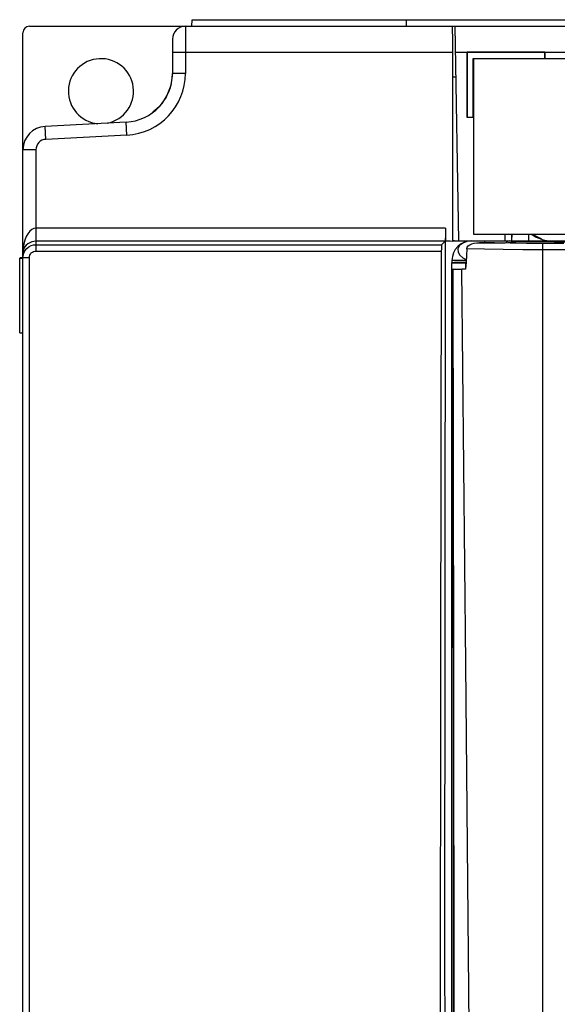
# Model space of a CAD drawing. Header units: millimetres. Extents: x 0 to 600, y 0 to 600.
# Tile 17 of 48: x 248 to 290, y 296 to 372. Entities that reach past the tile are written whole.
import ezdxf

# ---------------------------------------------------------------- set-up
doc = ezdxf.new("R2010")
doc.units = ezdxf.units.MM
doc.header["$LTSCALE"] = 39.111111
doc.layers.get('0').update_dxf_attribs({"linetype": 'CONTINUOUS'})

msp = doc.modelspace()

# ---------------------------------------------------------------- linework, layer by layer
at = {"color": 7, "linetype": 'CONTINUOUS'}
for p, q in [((261.503, 371.576), (261.511, 372.076)), ((261.511, 372.076), (351.997, 372.076)), ((278.003, 371.576), (277.995, 372.076)), ((248.502, 230.07), (248.502, 371.076)), ((249.002, 371.576), (353.006, 371.576)), ((261.003, 371.576), (261.003, 367.947)), ((281.503, 371.576), (281.514, 371.478)), ((281.514, 371.478), (281.524, 371.194)), ((281.524, 371.194), (281.532, 370.75)), ((282.041, 355.075), (281.753, 371.576)), ((260.003, 370.576), (260.003, 367.947)), ((281.532, 370.75), (281.537, 370.194)), ((281.537, 370.194), (281.538, 369.576)), ((260.003, 369.576), (281.538, 369.576)), ((281.538, 369.576), (281.538, 355.04)), ((281.788, 369.576), (350.273, 369.576)), ((282.653, 369.576), (282.653, 364.575)), ((282.653, 369.576), (282.662, 369.567)), ((282.662, 369.567), (282.662, 364.584)), ((288.645, 369.567), (282.662, 369.567)), ((288.654, 369.576), (288.645, 369.567)), ((288.645, 369.084), (288.645, 369.567)), ((288.654, 369.576), (288.654, 369.076)), ((283.145, 364.584), (283.145, 369.084)), ((283.154, 369.076), (283.145, 369.084)), ((283.145, 369.084), (288.645, 369.084)), ((283.154, 369.076), (283.154, 355.575)), ((326.155, 369.076), (283.154, 369.076)), ((288.654, 369.076), (288.645, 369.084)), ((260.003, 367.958), (259.885, 367.024)), ((261.003, 367.947), (260.003, 367.947)), ((281.822, 367.66), (281.538, 367.66)), ((259.885, 367.024), (259.53, 366.129)), ((259.53, 366.129), (258.971, 365.365)), ((258.971, 365.365), (258.497, 364.977)), ((256.449, 364.202), (250.208, 363.875)), ((256.501, 363.203), (256.449, 364.202)), ((282.653, 364.575), (282.662, 364.584)), ((282.653, 364.575), (283.154, 364.575)), ((282.662, 364.584), (283.145, 364.584)), ((283.154, 364.575), (283.145, 364.584)), ((250.26, 362.876), (250.208, 363.875)), ((256.501, 363.203), (250.26, 362.876)), ((249.502, 362.077), (248.502, 362.077)), ((249.502, 362.077), (249.502, 354.289)), ((249.024, 355.805), (248.883, 355.625)), ((249.18, 355.938), (249.024, 355.805)), ((249.344, 356.016), (249.18, 355.938)), ((249.502, 356.041), (249.344, 356.016)), ((281.003, 356.041), (249.502, 356.041)), ((281.002, 355.85), (281, 355.666)), ((281.003, 356.041), (281.002, 355.075)), ((281.003, 356.041), (281.002, 355.85)), ((248.655, 355.136), (248.575, 354.833)), ((248.759, 355.401), (248.655, 355.136)), ((248.883, 355.625), (248.759, 355.401)), ((249.344, 355.03), (249.18, 354.992)), ((249.502, 355.041), (249.344, 355.03)), ((280.968, 355.041), (249.502, 355.041)), ((280.701, 354.774), (280.968, 355.041)), ((280.975, 355.066), (280.968, 355.041)), ((280.972, 327.215), (281.002, 355.075)), ((280.981, 355.127), (280.975, 355.066)), ((280.987, 355.222), (280.981, 355.127)), ((280.993, 355.346), (280.987, 355.222)), ((280.997, 355.496), (280.993, 355.346)), ((281, 355.666), (280.997, 355.496)), ((281.002, 355.075), (281.361, 355.075)), ((281.361, 355.075), (281.538, 355.04)), ((281.703, 355.079), (281.538, 355.079)), ((281.538, 355.075), (351.484, 355.075)), ((282.784, 355.04), (281.538, 355.04)), ((282.644, 355.03), (282.329, 354.902)), ((283.003, 355.075), (282.644, 355.03)), ((283.154, 355.575), (326.155, 355.575)), ((284.004, 355.075), (284.004, 354.933)), ((285.592, 355.075), (285.601, 355.575)), ((285.812, 355.044), (285.688, 354.962)), ((285.943, 355.075), (285.812, 355.044)), ((286.101, 355.075), (286.11, 355.575)), ((286.119, 355.075), (286.128, 355.575)), ((286.408, 354.992), (286.601, 355.026)), ((286.463, 355.001), (286.463, 355.075)), ((286.601, 355.026), (288.204, 355.026)), ((287.404, 355.075), (287.404, 355.575)), ((288.204, 355.026), (289.376, 354.99)), ((288.304, 355.075), (288.304, 355.027)), ((248.522, 354.491), (248.502, 354.109)), ((248.522, 354.294), (248.502, 354.109)), ((248.575, 354.833), (248.522, 354.491)), ((248.575, 354.459), (248.522, 354.294)), ((248.569, 354.132), (248.661, 354.314)), ((248.655, 354.605), (248.575, 354.459)), ((248.759, 354.732), (248.655, 354.605)), ((248.661, 354.314), (248.792, 354.478)), ((248.883, 354.841), (248.759, 354.732)), ((248.792, 354.478), (248.956, 354.611)), ((249.024, 354.928), (248.883, 354.841)), ((248.956, 354.611), (249.138, 354.705)), ((249.18, 354.992), (249.024, 354.928)), ((249.138, 354.705), (249.322, 354.757)), ((249.32, 354.255), (249.412, 354.281)), ((249.322, 354.757), (249.502, 354.774)), ((249.412, 354.281), (249.502, 354.289)), ((249.502, 354.774), (280.701, 354.774)), ((249.502, 354.289), (280.683, 354.289)), ((280.683, 354.289), (280.62, 322.369)), ((280.685, 354.472), (280.683, 354.289)), ((280.689, 354.627), (280.685, 354.472)), ((280.694, 354.732), (280.689, 354.627)), ((280.701, 354.774), (280.694, 354.732)), ((282.091, 354.703), (281.966, 354.46)), ((281.966, 354.46), (281.972, 354.205)), ((282.329, 354.902), (282.091, 354.703)), ((282.641, 354.462), (282.613, 353.943)), ((282.641, 354.462), (282.675, 354.581)), ((284.002, 354.425), (282.641, 354.462)), ((282.675, 354.581), (282.759, 354.688)), ((282.759, 354.688), (282.882, 354.776)), ((282.882, 354.776), (283.034, 354.844)), ((283.034, 354.844), (283.209, 354.893)), ((283.209, 354.893), (283.404, 354.923)), ((283.404, 354.923), (283.619, 354.933)), ((283.619, 354.933), (285.596, 354.933)), ((284.776, 354.908), (283.619, 354.933)), ((285.452, 354.397), (284.002, 354.425)), ((285.989, 354.889), (284.776, 354.908)), ((286.963, 354.381), (285.452, 354.397)), ((285.596, 354.933), (286.067, 354.96)), ((285.688, 354.962), (285.667, 354.938)), ((287.237, 354.877), (285.989, 354.889)), ((286.067, 354.96), (286.408, 354.992)), ((288.504, 354.375), (286.963, 354.381)), ((288.504, 354.873), (287.237, 354.877)), ((288.504, 258.14), (288.504, 354.873)), ((290.103, 354.873), (288.504, 354.873)), ((290.238, 354.375), (288.504, 354.375)), ((289.376, 354.99), (290.674, 354.968)), ((248.502, 353.77), (248.252, 353.77)), ((248.252, 347.997), (248.252, 353.753)), ((248.252, 353.753), (248.498, 353.728)), ((248.502, 353.773), (248.518, 353.951)), ((248.502, 353.773), (248.569, 353.781)), ((248.518, 353.951), (248.569, 354.132)), ((248.569, 353.781), (248.752, 353.786)), ((248.752, 353.786), (249.002, 353.788)), ((249.002, 353.788), (249.01, 353.877)), ((249.002, 241.071), (249.002, 353.788)), ((249.01, 353.877), (249.036, 353.968)), ((249.036, 353.968), (249.081, 354.059)), ((249.081, 354.059), (249.147, 354.141)), ((249.147, 354.141), (249.229, 354.208)), ((249.229, 354.208), (249.32, 354.255)), ((281.503, 353.575), (281.503, 353.387)), ((282.592, 353.575), (281.503, 353.575)), ((281.972, 354.205), (282.096, 353.96)), ((282.096, 353.96), (282.329, 353.759)), ((282.329, 353.759), (282.596, 353.646)), ((282.613, 353.943), (282.584, 353.425)), ((281.553, 353.394), (281.503, 353.387)), ((281.503, 260.308), (281.503, 353.375)), ((281.503, 353.375), (282.553, 353.375)), ((281.705, 353.4), (281.553, 353.394)), ((281.558, 352.904), (281.561, 352.904)), ((281.559, 352.904), (281.621, 260.307)), ((281.605, 352.905), (281.561, 352.904)), ((281.561, 352.904), (281.624, 260.308)), ((281.605, 352.905), (281.663, 352.906)), ((281.635, 322.543), (281.605, 352.905)), ((281.663, 352.906), (281.801, 352.907)), ((281.943, 353.406), (281.705, 353.4)), ((281.801, 352.907), (282.01, 352.907)), ((282.254, 353.41), (281.943, 353.406)), ((282.01, 352.907), (282.272, 352.908)), ((282.583, 353.412), (282.254, 353.41)), ((282.558, 322.554), (282.272, 352.908)), ((282.556, 352.908), (282.272, 352.908)), ((282.584, 353.425), (282.556, 352.908)), ((282.582, 353.381), (282.559, 353.381)), ((282.559, 352.967), (282.559, 353.38)), ((281.56, 350.375), (281.503, 350.375)), ((248.252, 347.997), (248.502, 348.022)), ((248.502, 347.979), (248.252, 347.979)), ((280.966, 299.373), (280.972, 327.215)), ((281.663, 292.128), (281.635, 322.543)), ((282.862, 292.148), (282.558, 322.554)), ((280.62, 322.369), (280.594, 290.452)), ((280.985, 271.567), (280.966, 299.373))]:
    msp.add_line(p, q, dxfattribs=at)
for centre, radius, start, end in [((249.002, 371.076), 0.5, 90, 180), ((261.003, 370.576), 1, 90, 180), ((254.503, 366.574), 2.505, 281.72278, 264.27722), ((256.252, 367.947), 3.75, 273, 360), ((256.252, 367.947), 4.75, 273, 360), ((250.302, 362.077), 1.8, 93, 180), ((250.302, 362.077), 0.8, 93, 180), ((283.003, 353.575), 1.5, 90, 180), ((289.504, 358.575), 3.55, 237.86967, 261.37061), ((289.504, 358.575), 3.5, 239.09571, 250.97209)]:
    msp.add_arc(centre, radius, start, end, dxfattribs=at)

doc.saveas('drawing.dxf')
